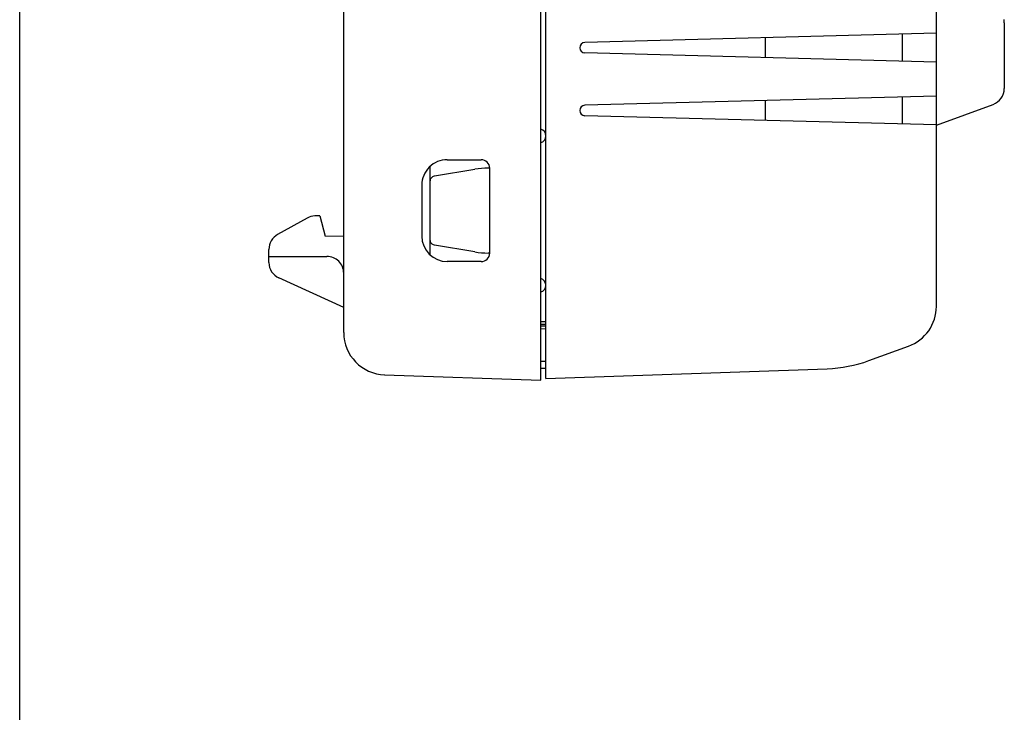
# Model space of a CAD drawing. Header units: inches. Extents: x 0 to 17, y 0 to 11.
# Tile 1 of 29: x 0 to 2.3, y 3.2 to 4.8. Entities that reach past the tile are written whole.
import ezdxf

# ---------------------------------------------------------------- set-up
doc = ezdxf.new("R2010")
doc.units = ezdxf.units.IN
doc.header["$LTSCALE"] = 0.935
doc.header["$MEASUREMENT"] = 0
doc.layers.get('0').update_dxf_attribs({"linetype": 'CONTINUOUS'})

msp = doc.modelspace()

# ---------------------------------------------------------------- linework, layer by layer
at = {"color": 7, "linetype": 'Continuous'}
for p, q in [((0, 0), (0, 11)), ((1.2078, 4.0127), (1.2078, 6.3749)), ((1.2196, 4.0168), (1.2196, 6.3708)), ((0.7511, 4.1236), (0.7511, 6.1064)), ((2.1252, 4.1842), (2.1252, 5.982)), ((2.2824, 4.8419), (2.2822, 4.8333)), ((2.2824, 4.8419), (2.2826, 4.8493)), ((2.1252, 4.8178), (1.3102, 4.7964)), ((1.7291, 4.7612), (1.7291, 4.8074)), ((2.0464, 4.7529), (2.0464, 4.8157)), ((2.1252, 4.7508), (1.3102, 4.7722)), ((2.2824, 4.7781), (2.2826, 4.7705)), ((2.2826, 4.7705), (2.2826, 4.6898)), ((2.1252, 4.6721), (1.3102, 4.6508)), ((1.7291, 4.6155), (1.7291, 4.6617)), ((2.0464, 4.6072), (2.0464, 4.67)), ((2.1252, 4.6049), (2.2567, 4.6528)), ((2.1252, 4.6052), (1.3102, 4.6265)), ((0.9913, 4.5245), (1.07, 4.5245)), ((0.9519, 4.3034), (0.9519, 4.5093)), ((0.9617, 4.4867), (1.0553, 4.5022)), ((1.0897, 4.5048), (1.0859, 4.5048)), ((1.0897, 4.3079), (1.0897, 4.5048)), ((0.9322, 4.4654), (0.9322, 4.3473)), ((0.6667, 4.3891), (0.598, 4.3507)), ((0.696, 4.3945), (0.6846, 4.3941)), ((0.696, 4.3945), (0.7078, 4.3471)), ((0.7511, 4.3463), (0.7078, 4.3471)), ((0.5779, 4.2858), (0.5779, 4.3163)), ((1.0553, 4.3105), (0.9617, 4.3261)), ((0.5779, 4.3001), (0.7122, 4.3001)), ((1.0897, 4.3079), (1.0859, 4.3079)), ((1.07, 4.2882), (0.9913, 4.2882)), ((0.7511, 4.1819), (0.6008, 4.2503)), ((1.2196, 4.1486), (1.2078, 4.1485)), ((1.2196, 4.1421), (1.2078, 4.1419)), ((1.2196, 4.1381), (1.2078, 4.1383)), ((1.2196, 4.1316), (1.2078, 4.1318)), ((1.9686, 4.0584), (2.0604, 4.0918)), ((1.2196, 4.056), (1.2078, 4.0562)), ((1.2196, 4.0402), (1.2078, 4.0404)), ((0.8461, 4.0253), (1.2078, 4.0127)), ((1.2196, 4.0168), (1.8719, 4.0396))]:
    msp.add_line(p, q, dxfattribs=at)
for points in [[(2.2822, 4.8333), (2.2821, 4.8279), (2.282, 4.8221), (2.282, 4.8162), (2.282, 4.8099)], [(2.282, 4.8099), (2.282, 4.8037), (2.282, 4.7977), (2.2821, 4.792), (2.2822, 4.7867), (2.2824, 4.7781)], [(2.2567, 4.6528), (2.2621, 4.6553), (2.2672, 4.6585), (2.2716, 4.6625), (2.2754, 4.667), (2.2785, 4.6722), (2.2807, 4.6778), (2.2822, 4.6837), (2.2826, 4.6898)], [(0.9519, 4.475), (0.9521, 4.4771), (0.9526, 4.4791), (0.9535, 4.481), (0.9547, 4.4827), (0.9562, 4.4841), (0.9579, 4.4853), (0.9597, 4.4861), (0.9617, 4.4867)], [(0.9617, 4.3261), (0.9597, 4.3266), (0.9579, 4.3274), (0.9562, 4.3286), (0.9547, 4.3301), (0.9535, 4.3317), (0.9526, 4.3336), (0.9521, 4.3356), (0.9519, 4.3377)]]:
    msp.add_lwpolyline(points, dxfattribs=at)
for centre, radius, start, end in [((1.3105, 4.7843), 0.0121, 91.5, 268.5093), ((1.3105, 4.6386), 0.0121, 91.5, 268.5093), ((1.2039, 4.5799), 0.0157, 0, 75.4469), ((1.2039, 4.5793), 0.0157, 284.5624, 360), ((0.9913, 4.4654), 0.0591, 89.9982, 180), ((1.07, 4.5048), 0.0197, 0, 90), ((0.6859, 4.3548), 0.0394, 92, 119.2488), ((0.6173, 4.3163), 0.0394, 119.2488, 180), ((0.9913, 4.3473), 0.0591, 180.0018, 270), ((0.7122, 4.2611), 0.039, 0, 90.0004), ((1.07, 4.3079), 0.0197, 270, 360), ((0.6169, 4.2858), 0.039, 180, 245.556), ((1.2039, 4.2334), 0.0157, 0, 75.4376), ((1.2039, 4.2329), 0.0157, 284.5531, 360), ((2.0267, 4.1842), 0.0984, 290, 360), ((0.8496, 4.1236), 0.0984, 180, 268), ((1.8609, 4.3543), 0.315, 271.9992, 290.0001)]:
    msp.add_arc(centre, radius, start, end, dxfattribs=at)
for centre, major_axis, start_param, end_param in [((1.0874, 4.3179), (0.1327, -0.1327), 2.359993, 2.524932), ((1.0874, 4.4948), (0.1327, 0.1327), -2.524932, -2.359993)]:
    msp.add_ellipse(centre, major_axis=major_axis, ratio=0.992433, start_param=start_param, end_param=end_param, dxfattribs=at)

doc.saveas('drawing.dxf')
